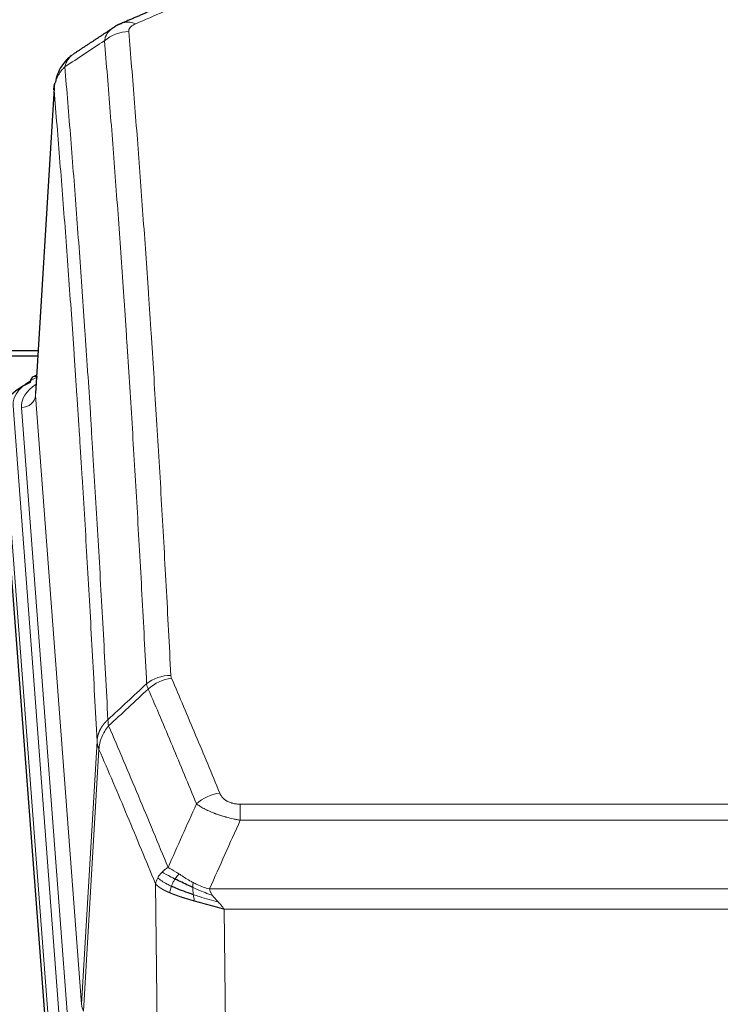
# Model space of a CAD drawing. Header units: inches. Extents: x 0 to 23760, y -13 to 16800.
# Tile 186 of 223: x 17716 to 17915, y 14300 to 14580. Entities that reach past the tile are written whole.
import ezdxf

# ---------------------------------------------------------------- set-up
doc = ezdxf.new("R2010")
doc.units = ezdxf.units.IN
doc.layers.add('254', color=7, linetype='Continuous', true_color=0xffffff)

msp = doc.modelspace()

# ---------------------------------------------------------------- linework, layer by layer
at = {"layer": '254', "color": 2, "linetype": 'Continuous', "lineweight": 25}
for p, q in [((17725.702, 14560.413), (17720.452, 14473.777)), ((17628.22, 14485.903), (17721.19, 14485.903)), ((17656.273, 14484.376), (17721.094, 14484.376)), ((17720.763, 14478.92), (17719.82, 14478.484)), ((17723.816, 14287.907), (17710.698, 14461.361))]:
    msp.add_line(p, q, dxfattribs=at)
at = {"layer": '254', "color": 110, "linetype": 'Continuous', "lineweight": 13}
for p, q in [((17725.704, 14559.791), (17720.456, 14473.202)), ((17720.456, 14473.202), (17733.523, 14300.429)), ((17714.073, 14470.21), (17727.183, 14296.85)), ((17716.464, 14469.775), (17729.531, 14297.002)), ((17724.189, 14294.28), (17711.078, 14467.64)), ((17733.523, 14300.429), (17737.899, 14375.105)), ((17738.455, 14372.772), (17734.104, 14298.52)), ((17778.549, 14357.224), (17983.891, 14357.224)), ((17778.549, 14352.661), (17778.549, 14357.224)), ((17983.891, 14352.661), (17778.549, 14352.661)), ((17755.456, 14258.977), (17754.498, 14334.627)), ((17769.817, 14333.181), (17992.623, 14333.181)), ((17988.51, 14327.437), (17773.93, 14327.437)), ((17773.93, 14327.437), (17774.898, 14250.942))]:
    msp.add_line(p, q, dxfattribs=at)
for centre, major_axis, ratio, start_param, end_param in [((17748.867, 14569.59), (3.975, -9.176), 0.6408251, 2.5472213, 3.141301), ((17746.895, 14567.397), (-9.964, -0.842), 0.9013977, 4.6363308, 5.3961502), ((17738.092, 14470.584), (-24.034, 0.016), 0.461198, 5.4992389, 6.318352), ((17721.078, 14475.761), (1.258, -2.724), 0.6272114, 2.6666598, 3.1415983), ((17740.483, 14470.149), (-24.034, 0.016), 0.461198, 5.6862399, 6.318352), ((17716.464, 14473.323), (3.989, 0.302), 0.8864705, 4.6454478, 6.1638843), ((17758.853, 14385.476), (-9.987, -0.512), 0.8285973, 4.6699673, 5.4273767), ((17759.04, 14384.685), (-9.188, -3.948), 0.8056434, 4.3791539, 5.1247913), ((17772.702, 14352.223), (-9.245, -3.812), 0.7933159, 4.3962573, 5.1392153), ((17753.549, 14300.941), (20.038, 0.241), 0.4621297, 3.1708089, 3.3799603)]:
    msp.add_ellipse(centre, major_axis=major_axis, ratio=ratio, start_param=start_param, end_param=end_param, dxfattribs=at)
at = {"layer": '254', "color": 2, "linetype": 'Continuous', "lineweight": 25}
for centre, major_axis, ratio, start_param, end_param in [((17738.092, 14467.923), (-27.03, 0.194), 0.4633579, 5.502135, 6.3212481), ((17721.078, 14475.761), (1.258, -2.724), 0.6272114, 3.1415983, 4.0254232)]:
    msp.add_ellipse(centre, major_axis=major_axis, ratio=ratio, start_param=start_param, end_param=end_param, dxfattribs=at)
for points, degree in [([(17752.922, 14582.23), (17744.892, 14578.761)], 1), ([(17742.501, 14577.487), (17736.872, 14573.766), (17731.25, 14570.056)], 2), ([(17744.922, 14578.694), (17743.56, 14578.391), (17742.571, 14577.461)], 2)]:
    msp.add_open_spline(points, degree=degree, dxfattribs=at)
at = {"layer": '254', "color": 110, "linetype": 'Continuous', "lineweight": 13}
for points in [[(17756.875, 14582.09), (17754.206, 14580.937), (17751.536, 14579.78), (17748.867, 14578.619)], [(17740.011, 14573.828), (17736.259, 14571.352), (17732.508, 14568.878), (17728.759, 14566.407)], [(17740.989, 14381.167), (17744.654, 14384.576), (17748.319, 14387.983), (17751.985, 14391.389)], [(17752.444, 14389.884), (17752.332, 14390.142), (17752.143, 14390.651), (17752.026, 14391.146), (17751.985, 14391.389)], [(17752.444, 14389.884), (17748.696, 14386.401), (17744.948, 14382.916), (17741.201, 14379.43)], [(17758.054, 14339.273), (17760.729, 14345.295), (17763.418, 14351.311), (17766.122, 14357.321)], [(17778.549, 14352.661), (17775.621, 14346.175), (17772.71, 14339.681), (17769.817, 14333.181)]]:
    msp.add_open_spline(points, degree=3, dxfattribs=at)
for points, knots in [([(17740.011, 14573.828), (17740.048, 14574.072), (17740.101, 14574.311), (17740.189, 14574.602), (17740.208, 14574.659), (17740.247, 14574.774), (17740.268, 14574.831), (17740.334, 14575.001), (17740.382, 14575.112), (17740.538, 14575.44), (17740.78, 14575.862), (17741.088, 14576.254), (17741.344, 14576.537), (17741.456, 14576.652), (17741.574, 14576.764), (17741.622, 14576.809), (17741.646, 14576.831), (17741.72, 14576.897), (17741.77, 14576.94), (17742.024, 14577.155), (17742.242, 14577.317), (17742.483, 14577.475), (17742.492, 14577.481), (17742.501, 14577.487)], [0, 0, 0, 0, 0.1656246, 0.1656246, 0.2070308, 0.2070308, 0.2484369, 0.2484369, 0.3312492, 0.3312492, 0.4968738, 0.6624984, 0.6624984, 0.7453108, 0.7660138, 0.7660138, 0.7867169, 0.7867169, 0.8281231, 0.8281231, 0.9937477, 0.9937477, 1, 1, 1, 1]), ([(17746.895, 14576.417), (17746.886, 14576.519), (17746.888, 14576.621), (17746.905, 14576.749), (17746.909, 14576.774), (17746.919, 14576.825), (17746.925, 14576.85), (17746.944, 14576.926), (17746.959, 14576.977), (17747.015, 14577.127), (17747.063, 14577.225), (17747.184, 14577.42), (17747.256, 14577.516), (17747.382, 14577.657), (17747.427, 14577.704), (17747.499, 14577.774), (17747.524, 14577.797), (17747.575, 14577.843), (17747.602, 14577.865), (17747.736, 14577.978), (17747.854, 14578.066), (17748.11, 14578.234), (17748.248, 14578.315), (17748.543, 14578.471), (17748.7, 14578.547), (17748.867, 14578.619)], [0, 0, 0, 0, 0.125, 0.125, 0.15625, 0.15625, 0.1875, 0.1875, 0.25, 0.25, 0.375, 0.375, 0.5, 0.5, 0.5625, 0.5625, 0.59375, 0.59375, 0.625, 0.625, 0.75, 0.75, 0.875, 0.875, 1, 1, 1, 1]), ([(17746.895, 14576.417), (17747.452, 14569.797), (17748.553, 14556.307), (17750.16, 14535.323), (17751.203, 14520.833), (17751.973, 14509.779), (17752.356, 14504.205), (17752.734, 14498.56), (17752.985, 14494.782), (17753.111, 14492.885), (17753.734, 14483.36), (17754.225, 14475.619), (17754.951, 14463.824), (17755.19, 14459.862), (17755.666, 14451.879), (17755.902, 14447.858), (17756.604, 14435.705), (17757.525, 14419.263), (17758.415, 14402.344), (17758.853, 14393.766)], [0, 0, 0, 0, 0.125, 0.25, 0.375, 0.375, 0.4375, 0.46875, 0.46875, 0.5, 0.5, 0.625, 0.625, 0.6875, 0.6875, 0.75, 0.75, 0.875, 1, 1, 1, 1]), ([(17751.985, 14391.389), (17751.547, 14399.958), (17750.656, 14416.857), (17749.734, 14433.279), (17749.031, 14445.418), (17748.795, 14449.434), (17748.318, 14457.408), (17748.078, 14461.365), (17747.352, 14473.146), (17746.86, 14480.879), (17746.235, 14490.392), (17746.11, 14492.287), (17745.858, 14496.061), (17745.48, 14501.699), (17745.097, 14507.266), (17744.325, 14518.308), (17743.281, 14532.78), (17741.671, 14553.741), (17740.569, 14567.215), (17740.011, 14573.828)], [0, 0, 0, 0, 0.125, 0.25, 0.25, 0.3125, 0.3125, 0.375, 0.375, 0.5, 0.5, 0.53125, 0.53125, 0.5625, 0.625, 0.625, 0.75, 0.875, 1, 1, 1, 1]), ([(17728.759, 14566.407), (17728.888, 14566.932), (17729.067, 14567.421), (17729.523, 14568.319), (17729.801, 14568.728), (17730.289, 14569.274), (17730.463, 14569.445), (17730.829, 14569.759), (17731.02, 14569.903), (17731.221, 14570.036)], [0, 0, 0, 0, 0.335226, 0.335226, 0.6704519, 0.6704519, 0.8380649, 0.8380649, 1, 1, 1, 1]), ([(17725.704, 14559.791), (17725.734, 14560.397), (17725.824, 14561.003), (17726.047, 14561.896), (17726.135, 14562.191), (17726.341, 14562.773), (17726.458, 14563.06), (17726.72, 14563.624), (17726.864, 14563.901), (17727.178, 14564.442), (17727.348, 14564.707), (17727.712, 14565.22), (17727.906, 14565.47), (17728.317, 14565.952), (17728.533, 14566.184), (17728.759, 14566.407)], [0, 0, 0, 0, 0.25, 0.25, 0.375, 0.375, 0.5, 0.5, 0.625, 0.625, 0.75, 0.75, 0.875, 0.875, 1, 1, 1, 1]), ([(17728.759, 14566.407), (17729.331, 14559.716), (17730.458, 14546.074), (17732.104, 14524.832), (17733.17, 14510.153), (17733.958, 14498.95), (17734.35, 14493.299), (17734.801, 14486.622), (17734.994, 14483.742), (17735.122, 14481.818), (17735.186, 14480.854), (17735.504, 14476.024), (17735.884, 14470.181), (17736.322, 14463.281), (17736.508, 14460.306), (17736.633, 14458.319), (17736.694, 14457.323), (17737.251, 14448.345), (17738.223, 14432.137), (17739.634, 14407.085), (17740.543, 14389.889), (17740.989, 14381.167)], [0, 0, 0, 0, 0.125, 0.25, 0.375, 0.375, 0.4375, 0.46875, 0.484375, 0.484375, 0.5, 0.5, 0.5625, 0.59375, 0.609375, 0.609375, 0.625, 0.625, 0.75, 0.875, 1, 1, 1, 1]), ([(17737.899, 14375.105), (17737.454, 14383.8), (17736.549, 14400.941), (17735.142, 14425.916), (17734.172, 14442.073), (17733.617, 14451.024), (17733.555, 14452.017), (17733.432, 14453.998), (17733.246, 14456.964), (17732.809, 14463.843), (17732.43, 14469.669), (17732.112, 14474.484), (17732.049, 14475.445), (17731.921, 14477.364), (17731.729, 14480.235), (17731.279, 14486.892), (17730.889, 14492.526), (17730.102, 14503.697), (17729.039, 14518.333), (17727.398, 14539.514), (17726.274, 14553.119), (17725.704, 14559.791)], [0, 0, 0, 0, 0.125, 0.25, 0.375, 0.375, 0.390625, 0.390625, 0.40625, 0.4375, 0.5, 0.5, 0.515625, 0.515625, 0.53125, 0.5625, 0.625, 0.625, 0.75, 0.875, 1, 1, 1, 1]), ([(17759.04, 14392.971), (17758.984, 14393.102), (17758.941, 14393.233), (17758.879, 14393.498), (17758.86, 14393.631), (17758.853, 14393.766)], [0, 0, 0, 0, 0.5, 0.5, 1, 1, 1, 1]), ([(17759.04, 14392.971), (17761.326, 14387.63), (17763.607, 14382.243), (17767.023, 14374.095), (17768.16, 14371.368), (17770.432, 14365.89), (17771.568, 14363.14), (17772.702, 14360.379)], [0, 0, 0, 0, 0.5, 0.5, 0.75, 0.75, 1, 1, 1, 1]), ([(17766.122, 14357.321), (17764.986, 14360.08), (17763.85, 14362.827), (17761.575, 14368.3), (17760.436, 14371.025), (17757.016, 14379.166), (17754.732, 14384.548), (17752.444, 14389.884)], [0, 0, 0, 0, 0.25, 0.25, 0.5, 0.5, 1, 1, 1, 1]), ([(17737.899, 14375.105), (17737.9, 14375.12), (17737.902, 14375.15), (17737.905, 14375.195), (17737.908, 14375.24), (17737.912, 14375.285), (17737.916, 14375.33), (17737.92, 14375.374), (17737.924, 14375.419), (17737.929, 14375.464), (17737.933, 14375.509), (17737.939, 14375.553), (17737.944, 14375.598), (17737.95, 14375.643), (17737.955, 14375.687), (17737.961, 14375.732), (17737.968, 14375.777), (17737.974, 14375.821), (17737.981, 14375.866), (17737.988, 14375.91), (17737.996, 14375.955), (17738.003, 14375.999), (17738.011, 14376.044), (17738.019, 14376.088), (17738.028, 14376.132), (17738.036, 14376.177), (17738.045, 14376.221), (17738.054, 14376.265), (17738.064, 14376.309), (17738.073, 14376.354), (17738.083, 14376.398), (17738.093, 14376.442), (17738.104, 14376.486), (17738.114, 14376.53), (17738.125, 14376.574), (17738.136, 14376.618), (17738.148, 14376.662), (17738.159, 14376.706), (17738.171, 14376.749), (17738.183, 14376.793), (17738.196, 14376.837), (17738.208, 14376.88), (17738.221, 14376.924), (17738.234, 14376.967), (17738.248, 14377.011), (17738.261, 14377.054), (17738.275, 14377.098), (17738.289, 14377.141), (17738.303, 14377.184), (17738.318, 14377.227), (17738.333, 14377.271), (17738.348, 14377.314), (17738.363, 14377.357), (17738.379, 14377.4), (17738.395, 14377.443), (17738.411, 14377.485), (17738.427, 14377.528), (17738.443, 14377.571), (17738.46, 14377.613), (17738.477, 14377.656), (17738.494, 14377.698), (17738.512, 14377.741), (17738.53, 14377.783), (17738.548, 14377.825), (17738.566, 14377.868), (17738.584, 14377.91), (17738.603, 14377.952), (17738.622, 14377.994), (17738.641, 14378.036), (17738.66, 14378.077), (17738.68, 14378.119), (17738.7, 14378.161), (17738.72, 14378.202), (17738.74, 14378.244), (17738.761, 14378.285), (17738.781, 14378.326), (17738.809, 14378.38), (17738.842, 14378.445), (17738.883, 14378.521), (17738.925, 14378.598), (17738.967, 14378.674), (17739.01, 14378.75), (17739.054, 14378.826), (17739.099, 14378.901), (17739.145, 14378.976), (17739.191, 14379.05), (17739.238, 14379.125), (17739.286, 14379.198), (17739.335, 14379.272), (17739.384, 14379.345), (17739.435, 14379.418), (17739.485, 14379.491), (17739.537, 14379.563), (17739.59, 14379.634), (17739.643, 14379.706), (17739.697, 14379.777), (17739.751, 14379.847), (17739.807, 14379.918), (17739.863, 14379.987), (17739.919, 14380.057), (17739.977, 14380.126), (17740.035, 14380.194), (17740.094, 14380.262), (17740.154, 14380.33), (17740.214, 14380.397), (17740.275, 14380.464), (17740.336, 14380.53), (17740.399, 14380.596), (17740.462, 14380.661), (17740.525, 14380.726), (17740.59, 14380.791), (17740.654, 14380.855), (17740.72, 14380.918), (17740.786, 14380.981), (17740.853, 14381.044), (17740.92, 14381.106), (17740.966, 14381.147), (17740.989, 14381.167)], [0, 0, 0, 0, 0.0066687, 0.0133374, 0.0200061, 0.0266746, 0.0333432, 0.0400116, 0.0466801, 0.0533484, 0.0600168, 0.066685, 0.0733532, 0.0800214, 0.0866895, 0.0933575, 0.1000255, 0.1066935, 0.1133614, 0.1200292, 0.126697, 0.1333647, 0.1400324, 0.1467001, 0.1533676, 0.1600352, 0.1667026, 0.1733701, 0.1800374, 0.1867047, 0.193372, 0.2000392, 0.2067064, 0.2133735, 0.2200405, 0.2267075, 0.2333745, 0.2400414, 0.2467082, 0.253375, 0.2600418, 0.2667085, 0.2733751, 0.2800417, 0.2867082, 0.2933747, 0.3000412, 0.3067075, 0.3133739, 0.3200401, 0.3267064, 0.3333725, 0.3400387, 0.3467047, 0.3533708, 0.3600367, 0.3667026, 0.3733685, 0.3800343, 0.3867001, 0.3933658, 0.4000315, 0.4066971, 0.4133626, 0.4200281, 0.4266936, 0.433359, 0.4400243, 0.4466896, 0.4533549, 0.4600201, 0.4666852, 0.4733503, 0.4800154, 0.4866804, 0.4933453, 0.5000102, 0.5125098, 0.5250093, 0.5375088, 0.5500082, 0.5625077, 0.5750071, 0.5875066, 0.600006, 0.6125054, 0.6250049, 0.6375043, 0.6500037, 0.6625032, 0.6750026, 0.6875021, 0.7000016, 0.7125011, 0.7250006, 0.7375001, 0.7499997, 0.7624993, 0.7749989, 0.7874985, 0.7999982, 0.812498, 0.8249977, 0.8374975, 0.8499974, 0.8624973, 0.8749972, 0.8874972, 0.8999973, 0.9124974, 0.9249976, 0.9374978, 0.9499981, 0.9624985, 0.9749989, 0.9874994, 1, 1, 1, 1]), ([(17738.455, 14372.772), (17738.477, 14373.355), (17738.554, 14373.943), (17738.818, 14375.109), (17739.004, 14375.688), (17739.475, 14376.82), (17739.761, 14377.373), (17740.419, 14378.436), (17740.792, 14378.947), (17741.201, 14379.43)], [0, 0, 0, 0, 0.25, 0.25, 0.5, 0.5, 0.75, 0.75, 1, 1, 1, 1]), ([(17741.201, 14379.43), (17741.126, 14379.724), (17741.083, 14380.026), (17741.025, 14380.616), (17741.009, 14380.904), (17740.989, 14381.167)], [0, 0, 0, 0, 0.5, 0.5, 1, 1, 1, 1]), ([(17741.201, 14379.43), (17744.023, 14372.875), (17746.838, 14366.251), (17751.052, 14356.211), (17752.455, 14352.847), (17755.257, 14346.086), (17756.657, 14342.688), (17758.054, 14339.273)], [0, 0, 0, 0, 0.5, 0.5, 0.75, 0.75, 1, 1, 1, 1]), ([(17738.455, 14372.772), (17738.45, 14372.784), (17738.44, 14372.81), (17738.425, 14372.848), (17738.41, 14372.887), (17738.395, 14372.926), (17738.379, 14372.966), (17738.364, 14373.007), (17738.349, 14373.048), (17738.333, 14373.09), (17738.318, 14373.132), (17738.302, 14373.175), (17738.287, 14373.219), (17738.272, 14373.264), (17738.256, 14373.309), (17738.241, 14373.354), (17738.226, 14373.4), (17738.211, 14373.447), (17738.196, 14373.495), (17738.181, 14373.543), (17738.167, 14373.592), (17738.152, 14373.641), (17738.138, 14373.691), (17738.124, 14373.741), (17738.11, 14373.793), (17738.097, 14373.845), (17738.083, 14373.897), (17738.063, 14373.981), (17738.037, 14374.094), (17738.008, 14374.231), (17737.985, 14374.358), (17737.965, 14374.475), (17737.949, 14374.582), (17737.937, 14374.679), (17737.927, 14374.766), (17737.919, 14374.843), (17737.913, 14374.91), (17737.908, 14374.967), (17737.905, 14375.014), (17737.902, 14375.051), (17737.901, 14375.078), (17737.9, 14375.095), (17737.899, 14375.103), (17737.899, 14375.105)], [0, 0, 0, 0, 0.0155037, 0.0313049, 0.0474035, 0.0637997, 0.0804935, 0.097485, 0.1147743, 0.1323613, 0.1502462, 0.1684289, 0.1869096, 0.2056883, 0.224765, 0.2441397, 0.2638126, 0.2837835, 0.3040527, 0.32462, 0.3454856, 0.3666494, 0.3881116, 0.409872, 0.4319308, 0.454288, 0.4769435, 0.4998975, 0.5635611, 0.6228928, 0.6778927, 0.7285606, 0.7748966, 0.8169007, 0.8545729, 0.8879131, 0.9169214, 0.9415977, 0.9619421, 0.9779545, 0.989635, 0.9969835, 1, 1, 1, 1]), ([(17754.498, 14334.627), (17753.167, 14337.868), (17751.835, 14341.093), (17749.167, 14347.513), (17747.832, 14350.708), (17743.821, 14360.244), (17741.141, 14366.539), (17738.455, 14372.772)], [0, 0, 0, 0, 0.25, 0.25, 0.5, 0.5, 1, 1, 1, 1]), ([(17778.549, 14357.224), (17778.366, 14357.224), (17778.184, 14357.229), (17777.82, 14357.248), (17777.64, 14357.262), (17777.285, 14357.3), (17777.109, 14357.324), (17776.762, 14357.382), (17776.591, 14357.417), (17776.381, 14357.467), (17776.339, 14357.477), (17776.255, 14357.499), (17776.13, 14357.532), (17776.009, 14357.567), (17775.77, 14357.642), (17775.462, 14357.751), (17775.175, 14357.878), (17775.002, 14357.963), (17774.968, 14357.981), (17774.9, 14358.016), (17774.866, 14358.034), (17774.766, 14358.088), (17774.701, 14358.125), (17774.512, 14358.238), (17774.392, 14358.317), (17774.166, 14358.479), (17774.059, 14358.563), (17773.856, 14358.736), (17773.76, 14358.825), (17773.647, 14358.939), (17773.625, 14358.961), (17773.581, 14359.008), (17773.559, 14359.031), (17773.496, 14359.101), (17773.455, 14359.148), (17773.336, 14359.289), (17773.262, 14359.385), (17773.125, 14359.579), (17773.062, 14359.676), (17772.885, 14359.973), (17772.786, 14360.174), (17772.702, 14360.379)], [0, 0, 0, 0, 0.0625, 0.0625, 0.125, 0.125, 0.1875, 0.1875, 0.25, 0.25, 0.265625, 0.265625, 0.28125, 0.3125, 0.3125, 0.375, 0.4375, 0.4375, 0.453125, 0.453125, 0.46875, 0.46875, 0.5, 0.5, 0.5625, 0.5625, 0.625, 0.625, 0.6875, 0.6875, 0.703125, 0.703125, 0.71875, 0.71875, 0.75, 0.75, 0.8125, 0.8125, 0.875, 0.875, 1, 1, 1, 1]), ([(17778.549, 14352.661), (17778.214, 14352.721), (17777.881, 14352.785), (17777.218, 14352.918), (17776.889, 14352.988), (17775.914, 14353.205), (17775.276, 14353.361), (17774.573, 14353.55), (17774.495, 14353.571), (17774.34, 14353.614), (17774.262, 14353.636), (17774.031, 14353.701), (17773.878, 14353.745), (17773.423, 14353.878), (17772.829, 14354.061), (17772.256, 14354.253), (17771.834, 14354.4), (17771.626, 14354.474), (17771.42, 14354.55), (17771.284, 14354.6), (17771.216, 14354.626), (17770.611, 14354.856), (17770.103, 14355.067), (17769.384, 14355.39), (17769.151, 14355.499), (17768.813, 14355.665), (17768.702, 14355.721), (17768.483, 14355.833), (17768.376, 14355.889), (17767.848, 14356.171), (17767.46, 14356.399), (17766.745, 14356.857), (17766.419, 14357.088), (17766.122, 14357.321)], [0, 0, 0, 0, 0.0625, 0.0625, 0.125, 0.125, 0.25, 0.25, 0.265625, 0.265625, 0.28125, 0.28125, 0.3125, 0.3125, 0.375, 0.4375, 0.4375, 0.46875, 0.484375, 0.484375, 0.5, 0.5, 0.625, 0.625, 0.6875, 0.6875, 0.71875, 0.71875, 0.75, 0.75, 0.875, 0.875, 1, 1, 1, 1]), ([(17755.137, 14336.34), (17755.293, 14336.615), (17755.473, 14336.887), (17755.878, 14337.418), (17756.102, 14337.678), (17756.347, 14337.928)], [0, 0, 0, 0, 0.5, 0.5, 1, 1, 1, 1]), ([(17756.347, 14337.928), (17756.593, 14338.172), (17756.86, 14338.408), (17757.43, 14338.858), (17757.734, 14339.072), (17758.054, 14339.273)], [0, 0, 0, 0, 0.5, 0.5, 1, 1, 1, 1]), ([(17760.006, 14335.998), (17759.634, 14336.185), (17759.278, 14336.368), (17757.917, 14337.073), (17757.046, 14337.546), (17756.347, 14337.928)], [0, 0, 0, 0, 0.25, 0.25, 1, 1, 1, 1]), ([(17761.23, 14337.378), (17760.931, 14337.572), (17760.641, 14337.76), (17759.514, 14338.48), (17758.748, 14338.946), (17758.054, 14339.273)], [0, 0, 0, 0, 0.25, 0.25, 1, 1, 1, 1]), ([(17760.006, 14335.998), (17760.104, 14336.153), (17760.206, 14336.3), (17760.463, 14336.644), (17760.62, 14336.828), (17760.931, 14337.144), (17761.084, 14337.276), (17761.23, 14337.378)], [0, 0, 0, 0, 0.25, 0.25, 0.625, 0.625, 1, 1, 1, 1]), ([(17765.199, 14334.97), (17765.019, 14335.066), (17764.84, 14335.163), (17764.133, 14335.558), (17763.619, 14335.864), (17762.625, 14336.478), (17762.145, 14336.785), (17761.531, 14337.183), (17761.379, 14337.281), (17761.23, 14337.378)], [0, 0, 0, 0, 0.125, 0.125, 0.5, 0.5, 0.875, 0.875, 1, 1, 1, 1]), ([(17754.498, 14334.627), (17754.555, 14334.913), (17754.637, 14335.2), (17754.851, 14335.773), (17754.982, 14336.058), (17755.137, 14336.34)], [0, 0, 0, 0, 0.5, 0.5, 1, 1, 1, 1]), ([(17758.53, 14332.079), (17758.518, 14332.084), (17758.495, 14332.094), (17758.46, 14332.108), (17758.424, 14332.124), (17758.389, 14332.139), (17758.352, 14332.154), (17758.316, 14332.17), (17758.279, 14332.186), (17758.242, 14332.202), (17758.204, 14332.219), (17758.166, 14332.235), (17758.127, 14332.252), (17758.089, 14332.27), (17758.05, 14332.287), (17758.01, 14332.304), (17757.97, 14332.322), (17757.93, 14332.34), (17757.89, 14332.359), (17757.849, 14332.377), (17757.808, 14332.396), (17757.767, 14332.415), (17757.725, 14332.434), (17757.683, 14332.454), (17757.641, 14332.473), (17757.599, 14332.493), (17757.556, 14332.513), (17757.513, 14332.534), (17757.47, 14332.555), (17757.426, 14332.575), (17757.383, 14332.597), (17757.339, 14332.618), (17757.295, 14332.64), (17757.25, 14332.662), (17757.206, 14332.684), (17757.161, 14332.706), (17757.117, 14332.729), (17757.072, 14332.752), (17757.026, 14332.775), (17756.981, 14332.799), (17756.936, 14332.822), (17756.89, 14332.846), (17756.845, 14332.87), (17756.799, 14332.895), (17756.753, 14332.92), (17756.707, 14332.945), (17756.661, 14332.97), (17756.615, 14332.995), (17756.569, 14333.021), (17756.523, 14333.047), (17756.476, 14333.074), (17756.43, 14333.1), (17756.384, 14333.127), (17756.338, 14333.154), (17756.291, 14333.182), (17756.245, 14333.209), (17756.199, 14333.237), (17756.153, 14333.265), (17756.107, 14333.294), (17756.061, 14333.323), (17756.015, 14333.352), (17755.969, 14333.381), (17755.924, 14333.411), (17755.878, 14333.441), (17755.832, 14333.471), (17755.787, 14333.501), (17755.742, 14333.532), (17755.697, 14333.563), (17755.652, 14333.594), (17755.608, 14333.626), (17755.563, 14333.658), (17755.519, 14333.69), (17755.475, 14333.722), (17755.431, 14333.755), (17755.388, 14333.788), (17755.345, 14333.821), (17755.302, 14333.855), (17755.26, 14333.889), (17755.217, 14333.923), (17755.176, 14333.957), (17755.134, 14333.992), (17755.093, 14334.027), (17755.052, 14334.062), (17755.012, 14334.098), (17754.972, 14334.134), (17754.932, 14334.17), (17754.893, 14334.207), (17754.855, 14334.243), (17754.817, 14334.28), (17754.779, 14334.318), (17754.742, 14334.355), (17754.705, 14334.393), (17754.669, 14334.432), (17754.634, 14334.47), (17754.599, 14334.509), (17754.565, 14334.548), (17754.531, 14334.587), (17754.509, 14334.614), (17754.498, 14334.627)], [0, 0, 0, 0, 0.0060657, 0.012223, 0.0184718, 0.0248123, 0.0312443, 0.0377679, 0.0443831, 0.0510899, 0.0578883, 0.0647782, 0.0717598, 0.0788329, 0.0859977, 0.093254, 0.1006019, 0.1080414, 0.1155725, 0.1231952, 0.1309095, 0.1387154, 0.1466129, 0.1546019, 0.1626826, 0.1708549, 0.1791188, 0.1874742, 0.1959213, 0.20446, 0.2130903, 0.2218121, 0.2306256, 0.2395307, 0.2485274, 0.2576156, 0.2667955, 0.276067, 0.2854301, 0.2948848, 0.3044311, 0.314069, 0.3237985, 0.3336196, 0.3435324, 0.3535367, 0.3636326, 0.3738202, 0.3840993, 0.3944701, 0.4049324, 0.4154864, 0.426132, 0.4368691, 0.4476979, 0.4586183, 0.4696303, 0.480734, 0.4919292, 0.503216, 0.5145945, 0.5260645, 0.5376262, 0.5492795, 0.5610244, 0.5728609, 0.584789, 0.5968087, 0.60892, 0.621123, 0.6334175, 0.6458037, 0.6582815, 0.6708509, 0.6835119, 0.6962645, 0.7091087, 0.7220445, 0.735072, 0.748191, 0.7614017, 0.774704, 0.7880979, 0.8015834, 0.8151605, 0.8288293, 0.8425896, 0.8564416, 0.8703852, 0.8844204, 0.8985472, 0.9127656, 0.9270756, 0.9414773, 0.9559705, 0.9705554, 0.9852319, 1, 1, 1, 1]), ([(17759.02, 14333.925), (17758.585, 14334.128), (17758.175, 14334.332), (17756.645, 14335.148), (17755.749, 14335.756), (17755.137, 14336.34)], [0, 0, 0, 0, 0.25, 0.25, 1, 1, 1, 1]), ([(17759.02, 14333.925), (17759.051, 14334.013), (17759.083, 14334.102), (17759.217, 14334.459), (17759.331, 14334.73), (17759.58, 14335.258), (17759.716, 14335.516), (17759.908, 14335.84), (17759.956, 14335.92), (17760.006, 14335.998)], [0, 0, 0, 0, 0.125, 0.125, 0.5, 0.5, 0.875, 0.875, 1, 1, 1, 1]), ([(17765.049, 14333.601), (17765.047, 14333.756), (17765.049, 14333.903), (17765.062, 14334.247), (17765.078, 14334.43), (17765.127, 14334.743), (17765.159, 14334.872), (17765.199, 14334.97)], [0, 0, 0, 0, 0.25, 0.25, 0.625, 0.625, 1, 1, 1, 1]), ([(17769.817, 14333.181), (17768.597, 14333.447), (17767.421, 14333.889), (17765.927, 14334.593), (17765.56, 14334.778), (17765.199, 14334.97)], [0, 0, 0, 0, 0.75, 0.75, 1, 1, 1, 1]), ([(17758.53, 14332.079), (17758.565, 14332.259), (17758.608, 14332.464), (17758.713, 14332.91), (17758.776, 14333.152), (17758.902, 14333.574), (17758.958, 14333.748), (17759.02, 14333.925)], [0, 0, 0, 0, 0.375, 0.375, 0.75, 0.75, 1, 1, 1, 1]), ([(17765.532, 14329.747), (17765.51, 14329.753), (17765.467, 14329.766), (17765.401, 14329.785), (17765.335, 14329.803), (17765.269, 14329.822), (17765.202, 14329.841), (17765.136, 14329.86), (17765.07, 14329.879), (17765.004, 14329.898), (17764.937, 14329.917), (17764.871, 14329.936), (17764.805, 14329.955), (17764.738, 14329.975), (17764.672, 14329.994), (17764.605, 14330.013), (17764.538, 14330.033), (17764.472, 14330.052), (17764.405, 14330.072), (17764.338, 14330.091), (17764.271, 14330.111), (17764.204, 14330.13), (17764.138, 14330.15), (17764.071, 14330.17), (17764.004, 14330.19), (17763.937, 14330.209), (17763.87, 14330.229), (17763.803, 14330.249), (17763.736, 14330.269), (17763.669, 14330.289), (17763.602, 14330.31), (17763.535, 14330.33), (17763.468, 14330.35), (17763.4, 14330.37), (17763.333, 14330.391), (17763.266, 14330.411), (17763.199, 14330.432), (17763.132, 14330.452), (17763.065, 14330.473), (17762.998, 14330.493), (17762.931, 14330.514), (17762.864, 14330.535), (17762.797, 14330.556), (17762.729, 14330.577), (17762.662, 14330.598), (17762.595, 14330.619), (17762.528, 14330.64), (17762.461, 14330.661), (17762.394, 14330.682), (17762.328, 14330.704), (17762.261, 14330.725), (17762.194, 14330.746), (17762.127, 14330.768), (17762.06, 14330.789), (17761.993, 14330.811), (17761.927, 14330.833), (17761.86, 14330.854), (17761.793, 14330.876), (17761.727, 14330.898), (17761.66, 14330.92), (17761.594, 14330.942), (17761.528, 14330.964), (17761.461, 14330.986), (17761.395, 14331.008), (17761.329, 14331.03), (17761.263, 14331.053), (17761.197, 14331.075), (17761.131, 14331.098), (17761.065, 14331.12), (17760.999, 14331.143), (17760.933, 14331.165), (17760.868, 14331.188), (17760.802, 14331.211), (17760.737, 14331.234), (17760.671, 14331.257), (17760.606, 14331.28), (17760.541, 14331.303), (17760.476, 14331.326), (17760.411, 14331.349), (17760.346, 14331.372), (17760.282, 14331.396), (17760.217, 14331.419), (17760.153, 14331.443), (17760.088, 14331.466), (17760.024, 14331.49), (17759.96, 14331.514), (17759.896, 14331.537), (17759.832, 14331.561), (17759.769, 14331.585), (17759.705, 14331.609), (17759.642, 14331.633), (17759.578, 14331.657), (17759.515, 14331.681), (17759.452, 14331.706), (17759.39, 14331.73), (17759.327, 14331.755), (17759.265, 14331.779), (17759.202, 14331.804), (17759.14, 14331.828), (17759.078, 14331.853), (17759.017, 14331.878), (17758.955, 14331.903), (17758.894, 14331.928), (17758.833, 14331.953), (17758.772, 14331.978), (17758.711, 14332.003), (17758.65, 14332.028), (17758.59, 14332.053), (17758.55, 14332.07), (17758.53, 14332.079)], [0, 0, 0, 0, 0.0082024, 0.0164263, 0.0246716, 0.0329384, 0.0412265, 0.0495362, 0.0578672, 0.0662198, 0.0745938, 0.0829892, 0.0914062, 0.0998446, 0.1083045, 0.1167859, 0.1252887, 0.1338131, 0.1423589, 0.1509263, 0.1595151, 0.1681255, 0.1767574, 0.1854108, 0.1940858, 0.2027822, 0.2115002, 0.2202398, 0.2290008, 0.2377835, 0.2465876, 0.2554134, 0.2642606, 0.2731295, 0.2820199, 0.2909319, 0.2998654, 0.3088206, 0.3177973, 0.3267956, 0.3358154, 0.3448569, 0.35392, 0.3630047, 0.3721109, 0.3812388, 0.3903883, 0.3995594, 0.4087522, 0.4179665, 0.4272025, 0.4364601, 0.4457393, 0.4550402, 0.4643627, 0.4737069, 0.4830727, 0.4924601, 0.5018692, 0.5113, 0.5207524, 0.5302265, 0.5397222, 0.5492397, 0.5587788, 0.5683395, 0.577922, 0.5875261, 0.5971519, 0.6067994, 0.6164686, 0.6261595, 0.6358721, 0.6456064, 0.6553624, 0.6651401, 0.6749395, 0.6847606, 0.6946034, 0.704468, 0.7143542, 0.7242622, 0.734192, 0.7441434, 0.7541166, 0.7641115, 0.7741282, 0.7841666, 0.7942268, 0.8043087, 0.8144123, 0.8245377, 0.8346848, 0.8448538, 0.8550444, 0.8652568, 0.875491, 0.885747, 0.8960247, 0.9063242, 0.9166455, 0.9269886, 0.9373534, 0.9477401, 0.9581485, 0.9685787, 0.9790306, 0.9895044, 1, 1, 1, 1]), ([(17770.688, 14331.283), (17769.277, 14331.805), (17767.841, 14332.388), (17765.97, 14333.193), (17765.507, 14333.396), (17765.049, 14333.601)], [0, 0, 0, 0, 0.75, 0.75, 1, 1, 1, 1]), ([(17765.218, 14331.54), (17765.206, 14331.627), (17765.194, 14331.715), (17765.149, 14332.068), (17765.121, 14332.336), (17765.077, 14332.862), (17765.062, 14333.119), (17765.052, 14333.444), (17765.05, 14333.523), (17765.049, 14333.601)], [0, 0, 0, 0, 0.125, 0.125, 0.5, 0.5, 0.875, 0.875, 1, 1, 1, 1]), ([(17765.532, 14329.747), (17765.499, 14329.918), (17765.46, 14330.115), (17765.378, 14330.547), (17765.335, 14330.782), (17765.268, 14331.195), (17765.242, 14331.366), (17765.218, 14331.54)], [0, 0, 0, 0, 0.375, 0.375, 0.75, 0.75, 1, 1, 1, 1]), ([(17772.359, 14329.385), (17770.587, 14329.889), (17768.757, 14330.42), (17766.383, 14331.161), (17765.796, 14331.349), (17765.218, 14331.54)], [0, 0, 0, 0, 0.75, 0.75, 1, 1, 1, 1]), ([(17770.688, 14331.283), (17770.569, 14331.44), (17770.459, 14331.598), (17770.211, 14331.992), (17770.086, 14332.229), (17769.9, 14332.704), (17769.838, 14332.942), (17769.817, 14333.181)], [0, 0, 0, 0, 0.25, 0.25, 0.625, 0.625, 1, 1, 1, 1]), ([(17773.93, 14327.437), (17773.908, 14327.444), (17773.864, 14327.456), (17773.797, 14327.475), (17773.731, 14327.494), (17773.664, 14327.513), (17773.597, 14327.532), (17773.53, 14327.551), (17773.463, 14327.57), (17773.396, 14327.589), (17773.329, 14327.607), (17773.262, 14327.626), (17773.194, 14327.645), (17773.127, 14327.664), (17773.059, 14327.683), (17772.992, 14327.702), (17772.924, 14327.721), (17772.856, 14327.74), (17772.788, 14327.759), (17772.72, 14327.778), (17772.652, 14327.797), (17772.584, 14327.816), (17772.515, 14327.834), (17772.447, 14327.853), (17772.378, 14327.872), (17772.309, 14327.891), (17772.241, 14327.91), (17772.172, 14327.929), (17772.103, 14327.948), (17772.034, 14327.967), (17771.965, 14327.986), (17771.896, 14328.005), (17771.827, 14328.024), (17771.757, 14328.043), (17771.688, 14328.062), (17771.618, 14328.081), (17771.549, 14328.1), (17771.479, 14328.119), (17771.409, 14328.138), (17771.339, 14328.157), (17771.27, 14328.176), (17771.2, 14328.195), (17771.13, 14328.214), (17771.059, 14328.233), (17770.989, 14328.253), (17770.919, 14328.272), (17770.849, 14328.291), (17770.778, 14328.31), (17770.708, 14328.329), (17770.637, 14328.348), (17770.567, 14328.367), (17770.496, 14328.386), (17770.425, 14328.406), (17770.354, 14328.425), (17770.284, 14328.444), (17770.213, 14328.463), (17770.142, 14328.482), (17770.071, 14328.502), (17769.999, 14328.521), (17769.928, 14328.54), (17769.857, 14328.559), (17769.786, 14328.579), (17769.715, 14328.598), (17769.643, 14328.617), (17769.572, 14328.637), (17769.5, 14328.656), (17769.429, 14328.675), (17769.357, 14328.695), (17769.286, 14328.714), (17769.214, 14328.733), (17769.142, 14328.753), (17769.07, 14328.772), (17768.999, 14328.792), (17768.927, 14328.811), (17768.855, 14328.831), (17768.783, 14328.85), (17768.711, 14328.87), (17768.639, 14328.889), (17768.567, 14328.909), (17768.495, 14328.928), (17768.423, 14328.948), (17768.351, 14328.967), (17768.279, 14328.987), (17768.207, 14329.007), (17768.135, 14329.026), (17768.062, 14329.046), (17767.99, 14329.066), (17767.918, 14329.085), (17767.846, 14329.105), (17767.773, 14329.125), (17767.701, 14329.144), (17767.629, 14329.164), (17767.557, 14329.184), (17767.484, 14329.204), (17767.412, 14329.224), (17767.34, 14329.244), (17767.267, 14329.263), (17767.195, 14329.283), (17767.122, 14329.303), (17767.05, 14329.323), (17766.978, 14329.343), (17766.905, 14329.363), (17766.833, 14329.383), (17766.761, 14329.403), (17766.688, 14329.423), (17766.616, 14329.443), (17766.544, 14329.463), (17766.471, 14329.483), (17766.399, 14329.504), (17766.327, 14329.524), (17766.254, 14329.544), (17766.182, 14329.564), (17766.11, 14329.584), (17766.037, 14329.605), (17765.965, 14329.625), (17765.893, 14329.645), (17765.821, 14329.666), (17765.749, 14329.686), (17765.677, 14329.706), (17765.604, 14329.727), (17765.556, 14329.74), (17765.532, 14329.747)], [0, 0, 0, 0, 0.007775, 0.0155603, 0.0233558, 0.0311618, 0.038978, 0.0468046, 0.0546416, 0.0624889, 0.0703466, 0.0782147, 0.0860931, 0.093982, 0.1018813, 0.109791, 0.1177112, 0.1256417, 0.1335828, 0.1415343, 0.1494962, 0.1574687, 0.1654516, 0.173445, 0.1814489, 0.1894634, 0.1974883, 0.2055238, 0.2135699, 0.2216264, 0.2296936, 0.2377713, 0.2458596, 0.2539585, 0.2620679, 0.270188, 0.2783187, 0.28646, 0.2946119, 0.3027745, 0.3109477, 0.3191316, 0.3273261, 0.3355314, 0.3437472, 0.3519738, 0.3602111, 0.3684591, 0.3767178, 0.3849872, 0.3932673, 0.4015582, 0.4098598, 0.4181722, 0.4264954, 0.4348293, 0.443174, 0.4515295, 0.4598958, 0.4682728, 0.4766607, 0.4850594, 0.493469, 0.5018893, 0.5103206, 0.5187626, 0.5272155, 0.5356793, 0.544154, 0.5526395, 0.561136, 0.5696433, 0.5781615, 0.5866906, 0.5952307, 0.6037817, 0.6123436, 0.6209165, 0.6295003, 0.638095, 0.6467007, 0.6553174, 0.6639451, 0.6725838, 0.6812334, 0.6898941, 0.6985657, 0.7072484, 0.7159421, 0.7246468, 0.7333625, 0.7420893, 0.7508272, 0.759576, 0.768336, 0.777107, 0.7858891, 0.7946823, 0.8034866, 0.812302, 0.8211284, 0.829966, 0.8388147, 0.8476746, 0.8565455, 0.8654276, 0.8743209, 0.8832252, 0.8921408, 0.9010675, 0.9100054, 0.9189544, 0.9279147, 0.9368861, 0.9458688, 0.9548626, 0.9638676, 0.9728839, 0.9819114, 0.9909501, 1, 1, 1, 1]), ([(17772.359, 14329.385), (17772.285, 14329.465), (17772.211, 14329.545), (17771.915, 14329.863), (17771.693, 14330.1), (17771.266, 14330.574), (17771.061, 14330.81), (17770.808, 14331.125), (17770.747, 14331.204), (17770.688, 14331.283)], [0, 0, 0, 0, 0.125, 0.125, 0.5, 0.5, 0.875, 0.875, 1, 1, 1, 1]), ([(17773.93, 14327.437), (17773.777, 14327.686), (17773.601, 14327.932), (17773.218, 14328.422), (17773.011, 14328.664), (17772.653, 14329.066), (17772.507, 14329.226), (17772.359, 14329.385)], [0, 0, 0, 0, 0.375, 0.375, 0.75, 0.75, 1, 1, 1, 1])]:
    msp.add_open_spline(points, degree=3, knots=knots, dxfattribs=at)
at = {"layer": '254', "color": 2, "linetype": 'Continuous', "lineweight": 25}
for points, knots in [([(17730.645, 14569.602), (17730.125, 14569.229), (17729.068, 14568.32), (17727.704, 14566.537), (17726.651, 14564.382), (17726.235, 14562.856), (17726.099, 14562.082)], [0, 0, 0, 0, 0.2123708, 0.4683651, 0.7393635, 1, 1, 1, 1]), ([(17725.704, 14559.791), (17725.703, 14559.803), (17725.702, 14559.827), (17725.7, 14559.862), (17725.698, 14559.897), (17725.697, 14559.932), (17725.696, 14559.967), (17725.695, 14560.002), (17725.694, 14560.037), (17725.694, 14560.072), (17725.694, 14560.106), (17725.694, 14560.141), (17725.694, 14560.176), (17725.694, 14560.211), (17725.695, 14560.245), (17725.696, 14560.28), (17725.697, 14560.314), (17725.699, 14560.348), (17725.7, 14560.383), (17725.702, 14560.417), (17725.705, 14560.451), (17725.707, 14560.485), (17725.71, 14560.52), (17725.712, 14560.554), (17725.715, 14560.588), (17725.719, 14560.621), (17725.722, 14560.655), (17725.726, 14560.689), (17725.73, 14560.723), (17725.734, 14560.757), (17725.739, 14560.79), (17725.743, 14560.824), (17725.748, 14560.857), (17725.753, 14560.891), (17725.759, 14560.924), (17725.764, 14560.957), (17725.77, 14560.99), (17725.776, 14561.024), (17725.782, 14561.057), (17725.789, 14561.09), (17725.796, 14561.123), (17725.803, 14561.156), (17725.81, 14561.188), (17725.817, 14561.221), (17725.825, 14561.254), (17725.832, 14561.287), (17725.841, 14561.319), (17725.849, 14561.352), (17725.857, 14561.384), (17725.866, 14561.416), (17725.875, 14561.449), (17725.884, 14561.481), (17725.893, 14561.513), (17725.903, 14561.545), (17725.913, 14561.577), (17725.923, 14561.609), (17725.933, 14561.641), (17725.943, 14561.673), (17725.954, 14561.705), (17725.965, 14561.736), (17725.976, 14561.768), (17725.987, 14561.799), (17725.999, 14561.831), (17726.011, 14561.862), (17726.021, 14561.888), (17726.027, 14561.904), (17726.029, 14561.909)], [0, 0, 0, 0, 0.0160287, 0.0320483, 0.0480589, 0.0640604, 0.080053, 0.0960364, 0.1120109, 0.1279763, 0.1439327, 0.1598801, 0.1758184, 0.1917478, 0.2076681, 0.2235794, 0.2394817, 0.255375, 0.2712593, 0.2871346, 0.3030009, 0.3188582, 0.3347065, 0.3505458, 0.3663762, 0.3821975, 0.3980099, 0.4138133, 0.4296077, 0.4453931, 0.4611696, 0.4769371, 0.4926957, 0.5084453, 0.5241859, 0.5399176, 0.5556403, 0.5713541, 0.5870589, 0.6027548, 0.6184418, 0.6341198, 0.6497889, 0.6654491, 0.6811003, 0.6967426, 0.712376, 0.7280004, 0.743616, 0.7592226, 0.7748203, 0.7904091, 0.8059891, 0.8215601, 0.8371222, 0.8526754, 0.8682197, 0.8837552, 0.8992817, 0.9147994, 0.9303082, 0.9458081, 0.9612991, 0.9767813, 0.9922546, 1, 1, 1, 1]), ([(17765.049, 14333.601), (17764.82, 14333.703), (17764.593, 14333.805), (17763.691, 14334.214), (17763.032, 14334.522), (17761.762, 14335.127), (17761.152, 14335.424), (17760.381, 14335.809), (17760.191, 14335.904), (17760.006, 14335.998)], [0, 0, 0, 0, 0.125, 0.125, 0.5, 0.5, 0.875, 0.875, 1, 1, 1, 1]), ([(17765.218, 14331.54), (17764.929, 14331.636), (17764.642, 14331.732), (17763.508, 14332.118), (17762.685, 14332.413), (17761.12, 14333.012), (17760.379, 14333.315), (17759.461, 14333.721), (17759.237, 14333.823), (17759.02, 14333.925)], [0, 0, 0, 0, 0.125, 0.125, 0.5, 0.5, 0.875, 0.875, 1, 1, 1, 1])]:
    msp.add_open_spline(points, degree=3, knots=knots, dxfattribs=at)

doc.saveas('drawing.dxf')
